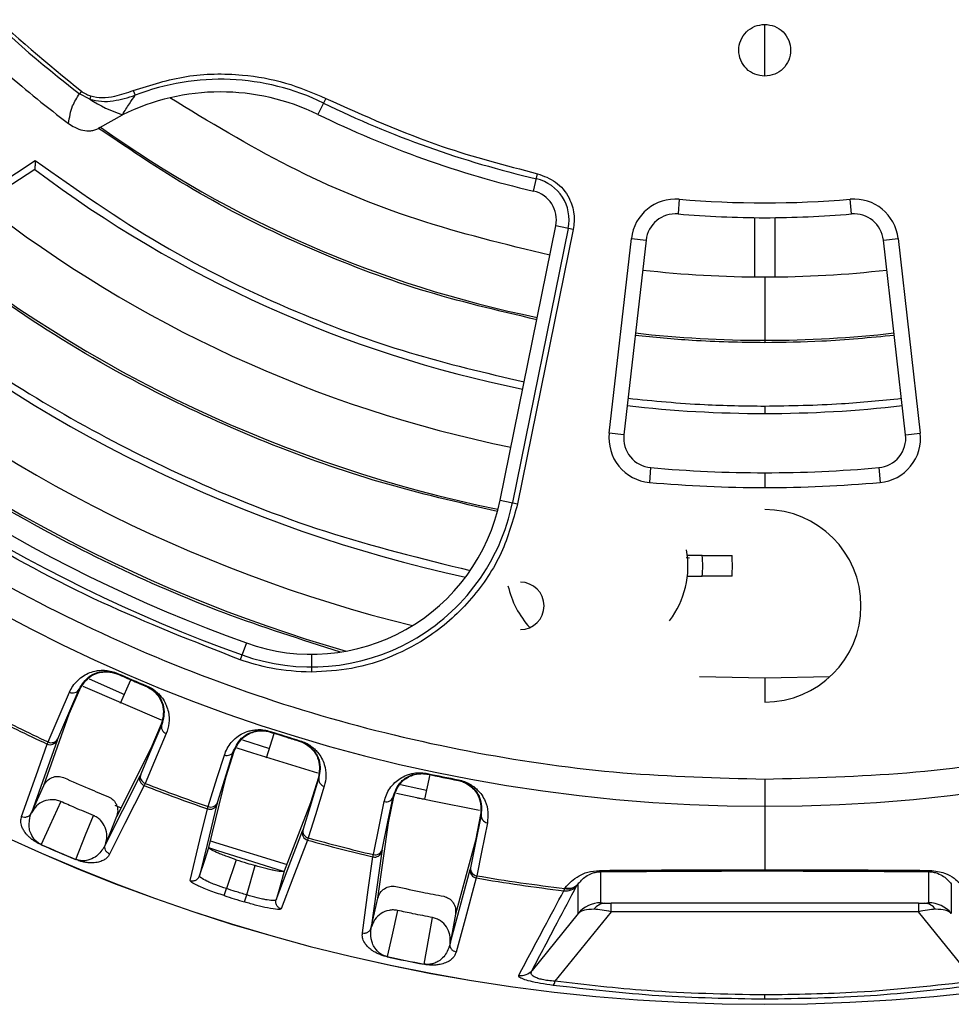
# Model space of a CAD drawing. Header units: millimetres. Extents: x -210 to 108, y 0 to 276.
# Tile 3 of 19: x -80 to -17, y 32 to 99. Entities that reach past the tile are written whole.
import ezdxf

# ---------------------------------------------------------------- set-up
doc = ezdxf.new("R2010")
doc.units = ezdxf.units.MM

msp = doc.modelspace()

# ---------------------------------------------------------------- linework, layer by layer
at = {"color": 7, "linetype": 'Continuous', "lineweight": 25}
for p, q in [((-29.233, 94.695), (-29.233, 98.195)), ((-71.874, 93.733), (-71.746, 93.404)), ((-75.379, 93.68), (-75.508, 93.512)), ((-74.812, 93.148), (-75.508, 93.512)), ((-74.748, 93.359), (-74.812, 93.148)), ((-58.877, 93.199), (-59.406, 92.115)), ((-74.125, 91.233), (-72.608, 92.092)), ((-74.126, 91.231), (-74.222, 91.171)), ((-86.436, 83.875), (-78.499, 89.003)), ((-78.521, 88.393), (-84.669, 84.422)), ((-44.848, 86.941), (-44.574, 88.116)), ((-35.005, 86.391), (-35.09, 85.395)), ((-23.376, 85.395), (-23.461, 86.391)), ((-29.933, 85.149), (-29.933, 81.148)), ((-28.533, 81.148), (-28.533, 85.149)), ((-47.109, 66.082), (-43.343, 84.594)), ((-42.506, 84.424), (-46.272, 65.912)), ((-42.16, 84.353), (-43.343, 84.594)), ((-42.16, 84.353), (-45.926, 65.842)), ((-39.738, 70.608), (-38.241, 83.742)), ((-38.241, 83.742), (-37.248, 83.629)), ((-21.218, 83.629), (-20.225, 83.742)), ((-20.225, 83.742), (-18.728, 70.608)), ((-37.248, 83.629), (-38.745, 70.494)), ((-19.721, 70.494), (-21.218, 83.629)), ((-29.233, 81.145), (-29.233, 76.705)), ((-29.233, 72.43), (-29.233, 71.93)), ((-38.745, 70.494), (-39.738, 70.608)), ((-19.721, 70.494), (-18.728, 70.608)), ((-36.937, 68.276), (-37.026, 67.28)), ((-29.233, 67.93), (-29.233, 66.93)), ((-21.529, 68.276), (-21.44, 67.28)), ((-47.109, 66.082), (-45.926, 65.842)), ((-34.319, 62.168), (-34.545, 62.177)), ((-33.451, 62.338), (-34.457, 62.338)), ((-34.457, 60.938), (-33.451, 60.938)), ((-64.241, 56.439), (-64.648, 55.303)), ((-59.848, 55.674), (-59.848, 54.467)), ((-74.851, 54.016), (-72.475, 52.965)), ((-72.938, 54.386), (-72.955, 54.348)), ((-72.729, 52.372), (-72.05, 53.957)), ((-29.233, 54.067), (-33.636, 54.164)), ((-24.83, 54.164), (-29.233, 54.067)), ((-29.233, 54.067), (-29.233, 52.445)), ((-76.202, 51.662), (-75.494, 53.307)), ((-69.97, 51.235), (-75.268, 53.498)), ((-70.976, 53.548), (-70.992, 53.509)), ((-77.918, 46.811), (-76.202, 51.662)), ((-69.989, 50.954), (-70.689, 49.306)), ((-69.949, 50.938), (-69.989, 50.954)), ((-77.023, 49.861), (-78.75, 44.982)), ((-64.507, 49.913), (-62.681, 49.311)), ((-62.877, 48.698), (-62.352, 50.34)), ((-62.625, 50.47), (-62.638, 50.43)), ((-60.621, 49.845), (-60.633, 49.805)), ((-77.688, 49.617), (-77.626, 49.762)), ((-70.689, 49.306), (-73.008, 44.713)), ((-65.597, 47.429), (-65.059, 49.137)), ((-73.756, 42.848), (-71.422, 47.468)), ((-66.766, 42.626), (-65.597, 47.429)), ((-59.378, 47.364), (-59.906, 45.653)), ((-59.336, 47.352), (-59.378, 47.364)), ((-51.848, 47.551), (-52.199, 45.899)), ((-52.002, 47.627), (-52.011, 47.586)), ((-49.912, 47.2), (-49.92, 47.159)), ((-29.233, 47.253), (-29.233, 41.134)), ((-78.75, 44.982), (-77.918, 46.811)), ((-71.078, 46.964), (-71.14, 46.819)), ((-54.651, 44.301), (-54.289, 46.054)), ((-73.112, 45.485), (-72.688, 45.314)), ((-66.868, 45.244), (-66.821, 45.395)), ((-59.906, 45.653), (-61.677, 41.038)), ((-78.754, 44.972), (-78.75, 44.982)), ((-73.005, 44.722), (-73.756, 42.848)), ((-48.423, 44.858), (-48.776, 43.103)), ((-48.381, 44.85), (-48.423, 44.858)), ((-55.356, 39.204), (-54.651, 44.301)), ((-60.057, 43.284), (-60.104, 43.133)), ((-73.756, 42.848), (-73.76, 42.838)), ((-48.776, 43.103), (-50.124, 38.137)), ((-55.093, 42.372), (-55.802, 37.245)), ((-55.695, 41.999), (-55.664, 42.153)), ((-75.764, 41.821), (-75.759, 41.835)), ((-64.929, 41.813), (-65.588, 39.86)), ((-64.219, 39.433), (-63.65, 41.414)), ((-50.481, 36.16), (-49.125, 41.155)), ((-48.686, 40.73), (-48.717, 40.576)), ((-40.3, 38.905), (-40.3, 41.004)), ((-18.166, 41.004), (-18.166, 38.905)), ((-41.863, 40.135), (-41.832, 40.175)), ((-41.832, 38.191), (-41.832, 40.175)), ((-16.633, 40.175), (-16.633, 38.191)), ((-65.739, 39.386), (-65.588, 39.86)), ((-64.365, 38.957), (-64.219, 39.433)), ((-42.799, 39.716), (-42.736, 39.868)), ((-62.232, 39.107), (-62.307, 39.065)), ((-55.802, 37.245), (-55.356, 39.204)), ((-18.857, 38.878), (-39.609, 38.878)), ((-39.609, 38.293), (-39.609, 38.878)), ((-18.857, 38.878), (-18.857, 38.293)), ((-50.122, 38.146), (-50.481, 36.16)), ((-41.832, 38.191), (-44.947, 34.342)), ((-39.609, 38.293), (-43.4, 33.609)), ((-18.857, 38.293), (-39.609, 38.293)), ((-15.066, 33.609), (-18.857, 38.293)), ((-55.804, 37.234), (-55.802, 37.245)), ((-50.481, 36.16), (-50.483, 36.149)), ((-52.241, 34.75), (-52.239, 34.764)), ((-29.233, 32.391), (-29.233, 32.679)), ((-29.233, 32.051), (-29.233, 32.056))]:
    msp.add_line(p, q, dxfattribs=at)
at = {"color": 7, "linetype": 'Continuous', "lineweight": 25, "flags": 128}
for points in [[(-72.955, 54.348), (-72.928, 54.336), (-72.907, 54.327)], [(-76.978, 49.971), (-76.169, 51.849), (-75.534, 53.324)], [(-75.494, 53.307), (-75.516, 53.316), (-75.534, 53.324)], [(-71.041, 53.529), (-71.013, 53.518), (-70.992, 53.509)], [(-77.626, 49.762), (-76.812, 51.653), (-76.183, 53.116)], [(-69.949, 50.938), (-70.748, 49.055), (-71.375, 47.576)], [(-69.652, 50.325), (-70.444, 48.456), (-71.078, 46.964)], [(-62.638, 50.43), (-62.61, 50.421), (-62.588, 50.414)], [(-79.414, 44.732), (-78.438, 47.494), (-77.688, 49.617)], [(-59.404, 47.65), (-63.81, 49), (-64.854, 49.35)], [(-60.684, 49.82), (-60.655, 49.811), (-60.633, 49.805)], [(-66.821, 45.395), (-66.203, 47.359), (-65.724, 48.878)], [(-66.198, 45.668), (-65.583, 47.618), (-65.1, 49.151)], [(-65.059, 49.137), (-65.082, 49.145), (-65.1, 49.151)], [(-59.336, 47.352), (-59.94, 45.398), (-60.414, 43.863)], [(-77.918, 46.811), (-77.916, 46.816), (-77.914, 46.82)], [(-71.14, 46.819), (-72.436, 44.254), (-73.477, 42.195)], [(-58.978, 46.772), (-59.578, 44.833), (-60.057, 43.284)], [(-53.824, 46.883), (-52.583, 46.606), (-52.072, 46.496)], [(-55.071, 42.488), (-54.657, 44.49), (-54.331, 46.063)], [(-54.289, 46.054), (-54.313, 46.059), (-54.331, 46.063)], [(-48.491, 45.142), (-51.662, 45.751), (-54.112, 46.288)], [(-76.777, 45.74), (-77.516, 44.113), (-78.097, 42.834)], [(-68.042, 40.411), (-67.379, 43.143), (-66.868, 45.244)], [(-66.232, 45.555), (-66.89, 42.848), (-67.408, 40.722)], [(-55.664, 42.153), (-55.247, 44.17), (-54.925, 45.729)], [(-75.759, 41.835), (-75.094, 43.494), (-74.571, 44.797)], [(-48.381, 44.85), (-48.784, 42.845), (-49.1, 41.27)], [(-47.966, 44.31), (-48.366, 42.319), (-48.686, 40.73)], [(-62.232, 39.107), (-61.235, 41.707), (-60.451, 43.751)], [(-67.408, 40.722), (-67.048, 41.788), (-66.766, 42.626)], [(-61.795, 41.047), (-66.163, 42.399), (-66.778, 42.605)], [(-66.664, 43.094), (-66.318, 42.978), (-61.493, 41.48)], [(-60.104, 43.133), (-61.093, 40.557), (-61.887, 38.49)], [(-56.402, 36.866), (-56.003, 39.768), (-55.695, 41.999)], [(-67.37, 40.645), (-67.408, 40.722), (-67.408, 40.722), (-67.408, 40.722)], [(-61.677, 41.038), (-61.988, 39.957), (-62.232, 39.107)], [(-48.717, 40.576), (-49.471, 37.803), (-50.076, 35.576)], [(-42.736, 39.868), (-42.719, 39.89), (-42.706, 39.907)], [(-55.356, 39.204), (-55.355, 39.209), (-55.354, 39.213)], [(-54.023, 38.384), (-54.419, 36.642), (-54.731, 35.272)], [(-52.239, 34.764), (-51.921, 36.523), (-51.672, 37.905)]]:
    msp.add_lwpolyline(points, dxfattribs=at)
at = {"color": 7, "linetype": 'Continuous', "lineweight": 25}
for centre, radius, start, end in [((-29.233, 153.945), 121.894, 187.06858, 352.93142), ((-29.233, 153.945), 121.889, 187.06888, 352.93112), ((-29.233, 153.945), 108.524, 187.94474, 352.05526), ((-29.233, 153.945), 104.454, 199.74972, 250.25028), ((-29.233, 153.945), 103.6, 199.74972, 250.25028), ((-29.233, 153.945), 76.115, 217.4421, 232.5579), ((-29.233, 153.945), 78.159, 229.07098, 233.02131), ((-65.985, 78.634), 15.854, 63.9875, 111.30812), ((-69.676, 101.046), 9.422, 236.964, 251.86463), ((-65.985, 78.634), 15, 63.9875, 116.20459), ((-29.233, 153.945), 67.946, 243.9875, 256.88126), ((-29.233, 153.945), 68.8, 243.9875, 256.88126), ((-29.233, 153.945), 77.077, 234.41683, 258.5), ((-29.233, 153.945), 82.015, 233.06051, 258.5), ((-45.302, 84.993), 2.854, 348.5, 76.88126), ((-45.302, 84.993), 2, 348.5, 76.88126), ((-35.26, 83.402), 3, 85.1162, 173.49746), ((-23.205, 83.402), 3, 6.50254, 94.8838), ((-29.233, 153.945), 86.015, 232.08332, 258.5), ((-29.233, 153.945), 67.8, 265.1162, 274.8838), ((-35.26, 83.402), 2, 85.1162, 173.49746), ((-29.233, 153.945), 68.8, 265.1162, 270), ((-29.233, 153.945), 68.8, 270, 274.8838), ((-23.205, 83.402), 2, 6.50254, 94.8838), ((-29.233, 153.945), 90.292, 230.91453, 258.49033), ((-29.233, 153.945), 72.8, 263.49746, 276.50254), ((-29.233, 153.945), 95.229, 230.16133, 257.7489), ((-29.233, 153.945), 99.229, 229.44341, 256.12821), ((-29.233, 153.945), 102.054, 228.77478, 253.91416), ((-29.233, 153.945), 77.077, 263.49746, 276.50254), ((-29.233, 153.945), 82.015, 263.49746, 276.50254), ((-36.757, 70.268), 3, 173.49746, 264.86153), ((-36.757, 70.268), 2, 173.49746, 264.86153), ((-21.708, 70.268), 2, 275.13847, 6.50254), ((-21.708, 70.268), 3, 275.13847, 6.50254), ((-29.233, 153.945), 86.015, 264.86153, 270), ((-29.233, 153.945), 86.015, 270, 275.13847), ((-29.233, 153.945), 87.015, 264.86153, 275.13847), ((-59.848, 68.674), 13.854, 250.25028, 348.5), ((-59.848, 68.674), 13, 250.25028, 348.5), ((-29.233, 58.945), 6.5, 270, 90), ((-40.567, 61.638), 6.15, 323.01112, 10.25486), ((-40.567, 61.638), 7.15, 354.38162, 5.61838), ((-40.567, 61.638), 9.15, 355.61243, 4.38757), ((-45.733, 58.945), 1.6, 270, 90), ((-40.567, 61.638), 6.15, 192.49288, 222.57481), ((-29.233, 153.945), 108.729, 246.29913, 247.42345), ((-75.963, 53.546), 0.483, 242.9455, 332.68482), ((-29.233, 153.945), 115.031, 242.81993, 245.08747), ((-29.233, 153.945), 114.874, 242.82238, 245.08501), ((-69.493, 50.781), 0.483, 161.03776, 250.77708), ((-77.477, 50.069), 0.499, 245.00745, 335.35753), ((-77.407, 50.192), 0.483, 242.99138, 332.68768), ((-29.233, 153.945), 108.729, 252.11461, 253.22088), ((-65.549, 49.328), 0.483, 248.75971, 338.49175), ((-70.958, 47.284), 0.499, 158.36505, 248.71512), ((-70.918, 47.419), 0.483, 161.0349, 250.7312), ((-58.866, 47.242), 0.483, 166.84373, 256.57577), ((-29.233, 153.945), 108.771, 257.91203, 259.03636), ((-29.233, 153.945), 108.729, 257.91203, 259.03636), ((-29.233, 153.945), 115.031, 248.63511, 250.90265), ((-29.233, 153.945), 114.874, 248.63757, 250.9002), ((-54.796, 46.194), 0.483, 254.5584, 344.29772), ((-66.704, 45.716), 0.499, 250.82255, 341.16402), ((-66.647, 45.845), 0.483, 248.80534, 338.4946), ((-47.902, 44.788), 0.483, 172.65067, 262.38998), ((-59.944, 43.753), 0.483, 166.84089, 256.53014), ((-59.97, 43.614), 0.499, 164.17147, 254.51291), ((-29.233, 153.945), 114.874, 254.43528, 256.69791), ((-29.233, 153.945), 121.395, 246.261, 247.46158), ((-29.233, 153.945), 121.381, 246.261, 247.46158), ((-29.233, 153.945), 115.031, 254.43283, 256.70037), ((-55.58, 42.484), 0.499, 256.62035, 346.97043), ((-55.536, 42.619), 0.483, 254.60428, 344.30058), ((-48.621, 41.209), 0.483, 172.64781, 262.34411), ((-48.633, 41.068), 0.499, 169.97795, 260.32802), ((-29.233, 153.945), 115.031, 260.24801, 263.22733), ((-29.233, 153.945), 114.874, 260.25048, 263.24922), ((-40.253, 41.143), 0.147, 200.45955, 251.12565), ((-18.213, 41.143), 0.147, 288.87435, 339.54045), ((-42.676, 40.704), 0.996, 262.9282, 319.80966), ((-42.523, 40.732), 0.89, 256.14503, 317.88861), ((-42.493, 40.772), 0.89, 256.15519, 317.88879), ((-29.233, 153.945), 120.235, 252.32481, 253.01067), ((-40.3, 36.904), 2, 89.99597, 139.97729), ((-39.936, 37.865), 1.022, 95.62589, 144.27024), ((-18.53, 37.865), 1.022, 35.72976, 84.37411), ((-18.165, 36.904), 2, 40.02271, 90.00403), ((-29.233, 153.945), 121.395, 257.87391, 259.07448), ((-29.233, 153.945), 121.381, 257.87391, 259.07448), ((-45.708, 34.985), 0.996, 261.82598, 319.80881), ((-44.013, 33.699), 0.62, 323.18548, 351.59536)]:
    msp.add_arc(centre, radius, start, end, dxfattribs=at)
for points, knots in [([(-134.75, 138.945), (-134.566, 137.471), (-133.961, 132.616), (-131.909, 124.463), (-128.58, 114.539), (-124.139, 104.809), (-118.669, 95.428), (-112.198, 86.563), (-104.81, 78.368), (-96.615, 70.98), (-87.75, 64.509), (-78.369, 59.036), (-68.637, 54.609), (-58.719, 51.231), (-48.772, 48.907), (-38.94, 47.506), (-32.433, 47.336), (-29.233, 47.253)], [0, 0, 0, 0, 0.029223, 0.096217, 0.164912, 0.235031, 0.306257, 0.378241, 0.450609, 0.522978, 0.594962, 0.666187, 0.736306, 0.805001, 0.871996, 0.937057, 1, 1, 1, 1]), ([(-29.233, 47.253), (-26.033, 47.336), (-19.526, 47.506), (-9.693, 48.907), (0.253, 51.231), (10.172, 54.609), (19.904, 59.036), (29.284, 64.509), (38.149, 70.98), (46.344, 78.368), (53.732, 86.563), (60.204, 95.428), (65.673, 104.809), (70.114, 114.539), (73.443, 124.463), (75.495, 132.616), (76.1, 137.471), (76.284, 138.945)], [0, 0, 0, 0, 0.062943, 0.128004, 0.194999, 0.263694, 0.333813, 0.405038, 0.477022, 0.549391, 0.621759, 0.693743, 0.764969, 0.835088, 0.903783, 0.970777, 1, 1, 1, 1]), ([(-64.648, 55.303), (-67.793, 56.532), (-74.134, 59.011), (-83.19, 63.909), (-91.848, 69.678), (-99.938, 76.343), (-107.294, 83.752), (-113.828, 91.783), (-119.453, 100.308), (-124.239, 109.213), (-126.669, 115.44), (-127.875, 118.529)], [0, 0, 0, 0, 0.109606, 0.221, 0.3337, 0.44719, 0.560921, 0.672343, 0.78298, 0.89235, 1, 1, 1, 1]), ([(-89.498, 107.799), (-88.329, 106.34), (-85.991, 103.424), (-81.369, 98.593), (-77.651, 95.543), (-75.379, 93.68)], [0, 0, 0, 0, 0.28002, 0.560138, 1, 1, 1, 1]), ([(-29.233, 94.695), (-29.462, 94.721), (-29.92, 94.774), (-30.502, 95.179), (-30.891, 95.757), (-31.028, 96.444), (-30.892, 97.132), (-30.503, 97.71), (-29.921, 98.116), (-29.462, 98.169), (-29.233, 98.195)], [0, 0, 0, 0, 0.125057, 0.250005, 0.374898, 0.499788, 0.624727, 0.74977, 0.874841, 1, 1, 1, 1]), ([(-29.233, 98.195), (-29.004, 98.169), (-28.546, 98.116), (-27.963, 97.711), (-27.574, 97.133), (-27.437, 96.446), (-27.573, 95.758), (-27.962, 95.179), (-28.545, 94.774), (-29.004, 94.721), (-29.233, 94.695)], [0, 0, 0, 0, 0.125057, 0.250005, 0.374898, 0.499788, 0.624727, 0.74977, 0.874841, 1, 1, 1, 1]), ([(-71.874, 93.733), (-70.69, 94.107), (-68.298, 94.863), (-64.769, 94.899), (-61.578, 94.349), (-59.772, 93.58), (-58.877, 93.199)], [0, 0, 0, 0, 0.277604, 0.560507, 0.782325, 1, 1, 1, 1]), ([(-74.748, 93.359), (-74.493, 93.31), (-73.955, 93.207), (-72.969, 93.349), (-72.287, 93.588), (-71.874, 93.733)], [0, 0, 0, 0, 0.262949, 0.554534, 1, 1, 1, 1]), ([(-76.247, 91.507), (-76.184, 91.913), (-76.07, 92.64), (-75.68, 93.245), (-75.508, 93.512)], [0, 0, 0, 0, 0.558165, 1, 1, 1, 1]), ([(-75.379, 93.68), (-75.27, 93.605), (-75.074, 93.471), (-74.849, 93.394), (-74.748, 93.359)], [0, 0, 0, 0, 0.553446, 1, 1, 1, 1]), ([(-74.812, 93.148), (-74.55, 93.086), (-74.03, 92.965), (-72.978, 93.034), (-72.236, 93.257), (-71.746, 93.404)], [0, 0, 0, 0, 0.257475, 0.509955, 1, 1, 1, 1]), ([(-72.608, 92.092), (-72.455, 92.342), (-72.182, 92.789), (-71.879, 93.216), (-71.746, 93.404)], [0, 0, 0, 0, 0.5603453, 1, 1, 1, 1]), ([(-58.877, 93.199), (-56.283, 92.033), (-51.65, 89.951), (-46.737, 88.677), (-44.574, 88.116)], [0, 0, 0, 0, 0.559976, 1, 1, 1, 1]), ([(-76.247, 91.507), (-76.111, 91.415), (-75.813, 91.214), (-75.3, 91.03), (-74.828, 90.993), (-74.466, 91.052), (-74.301, 91.133), (-74.222, 91.171)], [0, 0, 0, 0, 0.227647, 0.497254, 0.745723, 0.877895, 1, 1, 1, 1]), ([(-44.632, 78.256), (-47.265, 78.874), (-52.545, 80.115), (-60.16, 83.034), (-67.478, 86.633), (-71.978, 89.661), (-74.222, 91.171)], [0, 0, 0, 0, 0.24931, 0.5, 0.75069, 1, 1, 1, 1]), ([(-78.499, 89.003), (-78.502, 88.917), (-78.506, 88.771), (-78.514, 88.606), (-78.517, 88.504), (-78.519, 88.44), (-78.521, 88.4), (-78.521, 88.395), (-78.521, 88.393)], [0, 0, 0, 0, 0.2933463, 0.4990005, 0.63686, 0.7651745, 0.8855673, 1, 1, 1, 1]), ([(-78.499, 89.003), (-75.714, 87.043), (-70.13, 83.114), (-61.548, 78.947), (-53.307, 75.889), (-48.087, 74.673), (-45.484, 74.067)], [0, 0, 0, 0, 0.279296, 0.560147, 0.780681, 1, 1, 1, 1]), ([(-44.574, 88.116), (-44.15, 87.961), (-43.272, 87.639), (-42.427, 86.584), (-42.046, 85.423), (-42.123, 84.702), (-42.16, 84.353)], [0, 0, 0, 0, 0.271546, 0.561847, 0.788271, 1, 1, 1, 1]), ([(-47.29, 65.311), (-49.933, 65.922), (-55.233, 67.146), (-62.948, 69.882), (-70.847, 73.474), (-78.807, 78.027), (-83.899, 81.93), (-86.436, 83.875)], [0, 0, 0, 0, 0.185963, 0.372892, 0.560277, 0.780846, 1, 1, 1, 1]), ([(-90.201, 81.443), (-87.961, 79.658), (-83.47, 76.078), (-76.139, 71.5), (-67.976, 67.337), (-58.976, 63.764), (-52.4, 62.138), (-49.123, 61.327)], [0, 0, 0, 0, 0.185951, 0.372884, 0.560282, 0.78086, 1, 1, 1, 1]), ([(-57.88, 55.824), (-60.525, 56.664), (-65.825, 58.348), (-73.495, 61.687), (-81.325, 65.847), (-89.201, 70.921), (-94.243, 75.115), (-96.758, 77.207)], [0, 0, 0, 0, 0.18609, 0.372972, 0.560226, 0.780692, 1, 1, 1, 1]), ([(-29.233, 76.705), (-30.87, 76.731), (-33.793, 76.777), (-36.7, 77.072), (-37.98, 77.202)], [0, 0, 0, 0, 0.559952, 1, 1, 1, 1]), ([(-20.486, 77.202), (-22.115, 77.042), (-25.024, 76.757), (-27.947, 76.721), (-29.233, 76.705)], [0, 0, 0, 0, 0.559952, 1, 1, 1, 1]), ([(-38.464, 72.955), (-36.745, 72.786), (-33.675, 72.486), (-30.59, 72.447), (-29.233, 72.43)], [0, 0, 0, 0, 0.559952, 1, 1, 1, 1]), ([(-29.233, 72.43), (-27.506, 72.458), (-24.421, 72.507), (-21.352, 72.818), (-20.002, 72.955)], [0, 0, 0, 0, 0.559952, 1, 1, 1, 1]), ([(-45.926, 65.842), (-46.24, 64.716), (-46.884, 62.408), (-48.94, 59.334), (-51.526, 56.991), (-54.346, 55.476), (-57.079, 54.621), (-58.939, 54.518), (-59.848, 54.467)], [0, 0, 0, 0, 0.179611, 0.368345, 0.56202, 0.713033, 0.859843, 1, 1, 1, 1]), ([(-33.451, 62.338), (-33.188, 62.338), (-32.664, 62.338), (-32, 62.338), (-31.535, 62.338), (-31.474, 62.338), (-31.444, 62.338)], [0, 0, 0, 0, 0.250012, 0.499794, 0.749456, 1, 1, 1, 1]), ([(-31.444, 60.938), (-31.474, 60.938), (-31.534, 60.938), (-31.999, 60.938), (-32.662, 60.938), (-33.188, 60.938), (-33.451, 60.938)], [0, 0, 0, 0, 0.249984, 0.499752, 0.749424, 1, 1, 1, 1]), ([(-59.848, 54.467), (-60.764, 54.512), (-62.401, 54.592), (-63.962, 55.086), (-64.648, 55.303)], [0, 0, 0, 0, 0.559941, 1, 1, 1, 1]), ([(-76.183, 53.116), (-76.112, 53.258), (-75.969, 53.545), (-75.651, 53.918), (-75.27, 54.222), (-74.845, 54.44), (-74.44, 54.557), (-74.069, 54.601), (-73.731, 54.596), (-73.352, 54.543), (-73.07, 54.436), (-72.938, 54.386)], [0, 0, 0, 0, 0.1672206, 0.3357284, 0.4983192, 0.6321139, 0.7482769, 0.8152709, 0.874092, 0.9408708, 1, 1, 1, 1]), ([(-75.534, 53.324), (-75.337, 53.651), (-75.044, 54.138), (-74.274, 54.479), (-73.714, 54.532), (-73.349, 54.479), (-73.123, 54.416), (-73.011, 54.371), (-72.955, 54.348)], [0, 0, 0, 0, 0.513824, 0.766382, 0.887902, 0.945467, 0.973036, 1, 1, 1, 1]), ([(-75.494, 53.307), (-75.295, 53.632), (-74.996, 54.122), (-74.217, 54.462), (-73.648, 54.51), (-73.285, 54.455), (-73.063, 54.391), (-72.958, 54.348), (-72.907, 54.327)], [0, 0, 0, 0, 0.497301, 0.747796, 0.873525, 0.940465, 0.970628, 1, 1, 1, 1]), ([(-72.955, 54.348), (-72.589, 54.189), (-71.937, 53.905), (-71.281, 53.63), (-70.992, 53.509)], [0, 0, 0, 0, 0.56, 1, 1, 1, 1]), ([(-71.041, 53.529), (-70.99, 53.507), (-70.887, 53.461), (-70.687, 53.345), (-70.397, 53.122), (-70.038, 52.678), (-69.744, 51.879), (-69.891, 51.324), (-69.989, 50.954)], [0, 0, 0, 0, 0.029287, 0.059353, 0.126025, 0.251323, 0.501935, 1, 1, 1, 1]), ([(-70.992, 53.509), (-70.937, 53.484), (-70.826, 53.435), (-70.624, 53.315), (-70.335, 53.088), (-69.985, 52.646), (-69.7, 51.854), (-69.849, 51.305), (-69.949, 50.938)], [0, 0, 0, 0, 0.027028, 0.054631, 0.112021, 0.233459, 0.486379, 1, 1, 1, 1]), ([(-70.976, 53.548), (-70.848, 53.487), (-70.577, 53.358), (-70.277, 53.12), (-70.04, 52.879), (-69.815, 52.581), (-69.619, 52.207), (-69.456, 51.654), (-69.427, 51.003), (-69.577, 50.551), (-69.652, 50.325)], [0, 0, 0, 0, 0.0590467, 0.125735, 0.1844623, 0.2514116, 0.367628, 0.5016236, 0.7502705, 1, 1, 1, 1]), ([(-65.724, 48.878), (-65.668, 49.027), (-65.555, 49.326), (-65.277, 49.729), (-64.93, 50.069), (-64.529, 50.33), (-64.137, 50.487), (-63.773, 50.569), (-63.435, 50.598), (-63.053, 50.585), (-62.762, 50.507), (-62.625, 50.47)], [0, 0, 0, 0, 0.1671213, 0.3353636, 0.497583, 0.6317278, 0.7481727, 0.8152034, 0.874056, 0.9408545, 1, 1, 1, 1]), ([(-65.1, 49.151), (-64.938, 49.495), (-64.696, 50.009), (-63.965, 50.427), (-63.412, 50.536), (-63.044, 50.521), (-62.813, 50.482), (-62.696, 50.447), (-62.638, 50.43)], [0, 0, 0, 0, 0.513067, 0.766261, 0.887846, 0.945306, 0.972941, 1, 1, 1, 1]), ([(-65.059, 49.137), (-64.894, 49.482), (-64.646, 49.999), (-63.905, 50.416), (-63.344, 50.522), (-62.977, 50.504), (-62.75, 50.462), (-62.641, 50.43), (-62.588, 50.414)], [0, 0, 0, 0, 0.4973023, 0.747797, 0.8735259, 0.9404642, 0.9706272, 1, 1, 1, 1]), ([(-76.978, 49.971), (-76.99, 49.941), (-77.013, 49.89), (-77.02, 49.87), (-77.023, 49.861)], [0, 0, 0, 0, 0.5596385, 1, 1, 1, 1]), ([(-62.638, 50.43), (-62.265, 50.311), (-61.598, 50.098), (-60.928, 49.894), (-60.633, 49.805)], [0, 0, 0, 0, 0.56, 1, 1, 1, 1]), ([(-60.621, 49.845), (-60.488, 49.797), (-60.206, 49.696), (-59.884, 49.491), (-59.624, 49.276), (-59.37, 49.002), (-59.136, 48.649), (-58.918, 48.114), (-58.823, 47.469), (-58.926, 47.005), (-58.978, 46.772)], [0, 0, 0, 0, 0.058953, 0.125513, 0.184149, 0.250987, 0.367434, 0.501751, 0.750786, 1, 1, 1, 1]), ([(-60.684, 49.82), (-60.631, 49.803), (-60.524, 49.767), (-60.314, 49.673), (-60.002, 49.48), (-59.6, 49.074), (-59.227, 48.31), (-59.317, 47.742), (-59.378, 47.364)], [0, 0, 0, 0, 0.029288, 0.059353, 0.126025, 0.251323, 0.501935, 1, 1, 1, 1]), ([(-60.633, 49.805), (-60.576, 49.786), (-60.46, 49.747), (-60.248, 49.649), (-59.938, 49.453), (-59.545, 49.049), (-59.181, 48.289), (-59.274, 47.728), (-59.336, 47.352)], [0, 0, 0, 0, 0.027132, 0.054565, 0.111728, 0.232859, 0.48615, 1, 1, 1, 1]), ([(-77.914, 46.82), (-77.846, 46.935), (-77.71, 47.164), (-77.365, 47.384), (-77.035, 47.448), (-76.769, 47.422), (-76.645, 47.375), (-76.583, 47.352)], [0, 0, 0, 0, 0.25034, 0.499759, 0.749142, 0.874835, 1, 1, 1, 1]), ([(-76.583, 47.352), (-76.018, 47.103), (-75.008, 46.66), (-73.989, 46.237), (-73.54, 46.052)], [0, 0, 0, 0, 0.559999, 1, 1, 1, 1]), ([(-71.375, 47.576), (-71.387, 47.547), (-71.409, 47.495), (-71.418, 47.476), (-71.422, 47.468)], [0, 0, 0, 0, 0.560143, 1, 1, 1, 1]), ([(-54.925, 45.729), (-54.884, 45.883), (-54.802, 46.192), (-54.565, 46.622), (-54.254, 46.996), (-53.881, 47.295), (-53.508, 47.491), (-53.154, 47.609), (-52.821, 47.672), (-52.439, 47.697), (-52.142, 47.649), (-52.002, 47.627)], [0, 0, 0, 0, 0.167221, 0.335728, 0.498319, 0.632114, 0.748277, 0.815271, 0.874092, 0.940871, 1, 1, 1, 1]), ([(-54.331, 46.063), (-54.205, 46.423), (-54.015, 46.959), (-53.33, 47.449), (-52.791, 47.613), (-52.424, 47.635), (-52.19, 47.619), (-52.07, 47.597), (-52.011, 47.586)], [0, 0, 0, 0, 0.513824, 0.766382, 0.887902, 0.945467, 0.973036, 1, 1, 1, 1]), ([(-54.289, 46.054), (-54.16, 46.414), (-53.965, 46.954), (-53.271, 47.443), (-52.723, 47.605), (-52.356, 47.624), (-52.125, 47.606), (-52.014, 47.585), (-51.96, 47.575)], [0, 0, 0, 0, 0.497301, 0.747796, 0.873525, 0.940465, 0.970628, 1, 1, 1, 1]), ([(-49.912, 47.2), (-49.775, 47.166), (-49.483, 47.094), (-49.141, 46.922), (-48.86, 46.734), (-48.58, 46.487), (-48.313, 46.16), (-48.042, 45.651), (-47.882, 45.019), (-47.938, 44.546), (-47.966, 44.31)], [0, 0, 0, 0, 0.0590467, 0.125735, 0.1844623, 0.2514116, 0.367628, 0.5016236, 0.7502705, 1, 1, 1, 1]), ([(-49.971, 47.169), (-49.917, 47.157), (-49.807, 47.133), (-49.588, 47.06), (-49.259, 46.899), (-48.818, 46.537), (-48.369, 45.814), (-48.402, 45.24), (-48.423, 44.858)], [0, 0, 0, 0, 0.029287, 0.059353, 0.126025, 0.251323, 0.501935, 1, 1, 1, 1]), ([(-49.92, 47.159), (-49.861, 47.146), (-49.742, 47.119), (-49.52, 47.043), (-49.191, 46.879), (-48.76, 46.517), (-48.321, 45.798), (-48.357, 45.23), (-48.381, 44.85)], [0, 0, 0, 0, 0.0270283, 0.0546311, 0.1120215, 0.2334594, 0.4863789, 1, 1, 1, 1]), ([(-76.777, 45.74), (-76.869, 45.774), (-77.051, 45.842), (-77.441, 45.882), (-77.926, 45.792), (-78.437, 45.478), (-78.645, 45.147), (-78.749, 44.982)], [0, 0, 0, 0, 0.125465, 0.251186, 0.500358, 0.750057, 1, 1, 1, 1]), ([(-73.54, 46.052), (-73.429, 45.99), (-73.256, 45.895), (-73.088, 45.686), (-72.965, 45.445), (-72.897, 45.106), (-72.969, 44.85), (-73.005, 44.722)], [0, 0, 0, 0, 0.238252, 0.369358, 0.500716, 0.750235, 1, 1, 1, 1]), ([(-52.199, 45.899), (-52.207, 45.897), (-52.224, 45.891), (-52.339, 45.904), (-52.502, 45.93), (-52.63, 45.957), (-52.695, 45.971)], [0, 0, 0, 0, 0.250628, 0.499804, 0.749197, 1, 1, 1, 1]), ([(-74.571, 44.797), (-74.984, 44.97), (-75.722, 45.279), (-76.455, 45.599), (-76.777, 45.74)], [0, 0, 0, 0, 0.559999, 1, 1, 1, 1]), ([(-66.198, 45.668), (-66.207, 45.638), (-66.224, 45.584), (-66.229, 45.564), (-66.232, 45.555)], [0, 0, 0, 0, 0.5596384, 1, 1, 1, 1]), ([(-78.103, 42.821), (-78.148, 42.841), (-78.244, 42.885), (-78.372, 42.954), (-78.492, 43.025), (-78.614, 43.105), (-78.734, 43.193), (-78.876, 43.311), (-79.012, 43.442), (-79.164, 43.618), (-79.304, 43.822), (-79.437, 44.11), (-79.498, 44.427), (-79.442, 44.631), (-79.414, 44.732)], [0, 0, 0, 0, 0.011715, 0.02535, 0.042264, 0.063186, 0.091791, 0.125922, 0.188493, 0.250824, 0.366653, 0.500345, 0.750124, 1, 1, 1, 1]), ([(-79.414, 44.732), (-79.354, 44.712), (-79.262, 44.681), (-79.13, 44.689), (-79.049, 44.71), (-78.978, 44.74), (-78.907, 44.782), (-78.821, 44.858), (-78.778, 44.931), (-78.754, 44.972)], [0, 0, 0, 0, 0.242415, 0.371253, 0.501733, 0.564129, 0.671423, 0.819818, 1, 1, 1, 1]), ([(-78.097, 42.834), (-78.118, 42.844), (-78.161, 42.863), (-78.236, 42.904), (-78.469, 43.055), (-78.798, 43.477), (-78.973, 44.103), (-78.869, 44.562), (-78.81, 44.826)], [0, 0, 0, 0, 0.006129, 0.01252, 0.026246, 0.116739, 0.493304, 1, 1, 1, 1]), ([(-78.81, 44.826), (-78.794, 44.867), (-78.769, 44.93), (-78.761, 44.954), (-78.758, 44.962)], [0, 0, 0, 0, 0.64599, 1, 1, 1, 1]), ([(-78.758, 44.962), (-78.757, 44.964), (-78.756, 44.967), (-78.754, 44.97), (-78.754, 44.972)], [0, 0, 0, 0, 0.500001, 1, 1, 1, 1]), ([(-73.76, 42.838), (-73.711, 43.028), (-73.613, 43.409), (-73.738, 43.999), (-74.008, 44.414), (-74.307, 44.669), (-74.483, 44.754), (-74.571, 44.797)], [0, 0, 0, 0, 0.250365, 0.49979, 0.749195, 0.874833, 1, 1, 1, 1]), ([(-60.414, 43.863), (-60.424, 43.833), (-60.44, 43.779), (-60.448, 43.759), (-60.451, 43.751)], [0, 0, 0, 0, 0.55966, 1, 1, 1, 1]), ([(-78.103, 42.821), (-78.102, 42.823), (-78.101, 42.826), (-78.098, 42.832), (-78.097, 42.834)], [0, 0, 0, 0, 0.559968, 1, 1, 1, 1]), ([(-73.827, 42.697), (-73.974, 42.471), (-74.194, 42.134), (-74.692, 41.84), (-75.052, 41.744), (-75.31, 41.733), (-75.49, 41.754), (-75.612, 41.783), (-75.694, 41.809), (-75.737, 41.826), (-75.759, 41.835)], [0, 0, 0, 0, 0.506374, 0.758088, 0.883, 0.944303, 0.973771, 0.987488, 0.993875, 1, 1, 1, 1]), ([(-73.764, 42.828), (-73.768, 42.821), (-73.78, 42.798), (-73.808, 42.737), (-73.827, 42.697)], [0, 0, 0, 0, 0.354009, 1, 1, 1, 1]), ([(-73.477, 42.195), (-73.533, 42.225), (-73.648, 42.287), (-73.756, 42.445), (-73.794, 42.599), (-73.792, 42.73), (-73.771, 42.8), (-73.76, 42.838)], [0, 0, 0, 0, 0.2440496, 0.4994426, 0.7153198, 0.8491754, 1, 1, 1, 1]), ([(-73.76, 42.838), (-73.761, 42.836), (-73.762, 42.833), (-73.763, 42.83), (-73.764, 42.828)], [0, 0, 0, 0, 0.499999, 1, 1, 1, 1]), ([(-64.929, 41.813), (-65.172, 41.893), (-65.541, 42.016), (-65.976, 42.185), (-66.355, 42.346), (-66.706, 42.523), (-66.746, 42.592), (-66.766, 42.626)], [0, 0, 0, 0, 0.2428375, 0.3700598, 0.5008463, 0.750309, 1, 1, 1, 1]), ([(-73.477, 42.195), (-73.511, 42.134), (-73.579, 42.01), (-73.749, 41.854), (-73.943, 41.742), (-74.14, 41.67), (-74.312, 41.628), (-74.494, 41.604), (-74.687, 41.594), (-74.876, 41.602), (-75.059, 41.623), (-75.236, 41.654), (-75.415, 41.697), (-75.62, 41.764), (-75.719, 41.803), (-75.764, 41.821)], [0, 0, 0, 0, 0.167566, 0.336422, 0.499725, 0.590815, 0.673973, 0.749281, 0.811617, 0.874194, 0.908303, 0.936935, 0.974643, 0.98828, 1, 1, 1, 1]), ([(-55.071, 42.488), (-55.077, 42.457), (-55.088, 42.402), (-55.092, 42.381), (-55.093, 42.372)], [0, 0, 0, 0, 0.559639, 1, 1, 1, 1]), ([(-64.929, 41.813), (-64.691, 41.737), (-64.265, 41.602), (-63.838, 41.471), (-63.65, 41.414)], [0, 0, 0, 0, 0.56, 1, 1, 1, 1]), ([(-61.677, 41.038), (-61.713, 41.021), (-61.785, 40.987), (-62.176, 41.041), (-62.579, 41.125), (-63.032, 41.233), (-63.405, 41.342), (-63.65, 41.414)], [0, 0, 0, 0, 0.250253, 0.499605, 0.630271, 0.757378, 1, 1, 1, 1]), ([(-49.1, 41.27), (-49.107, 41.239), (-49.118, 41.184), (-49.123, 41.164), (-49.125, 41.155)], [0, 0, 0, 0, 0.560143, 1, 1, 1, 1]), ([(-68.042, 40.411), (-67.98, 40.397), (-67.885, 40.376), (-67.755, 40.397), (-67.658, 40.432), (-67.571, 40.487), (-67.475, 40.577), (-67.434, 40.665), (-67.408, 40.722)], [0, 0, 0, 0, 0.239412, 0.368332, 0.5, 0.631669, 0.760589, 1, 1, 1, 1]), ([(-65.588, 39.86), (-65.829, 39.941), (-66.198, 40.063), (-66.631, 40.238), (-67.009, 40.408), (-67.265, 40.551), (-67.347, 40.625), (-67.37, 40.645)], [0, 0, 0, 0, 0.286768, 0.437694, 0.593337, 0.889454, 1, 1, 1, 1]), ([(-42.706, 39.907), (-42.578, 40.059), (-42.332, 40.349), (-41.825, 40.706), (-41.242, 40.999), (-40.672, 41.061), (-40.39, 41.091)], [0, 0, 0, 0, 0.29667, 0.566736, 0.786151, 1, 1, 1, 1]), ([(-41.832, 40.175), (-41.685, 40.349), (-41.468, 40.607), (-41.001, 40.868), (-40.676, 40.964), (-40.461, 40.997), (-40.351, 41.002), (-40.3, 41.004)], [0, 0, 0, 0, 0.5285906, 0.7791643, 0.9052579, 0.9558711, 1, 1, 1, 1]), ([(-40.39, 41.091), (-38.537, 41.104), (-34.858, 41.129), (-31.098, 41.133), (-29.233, 41.134)], [0, 0, 0, 0, 0.503867, 1, 1, 1, 1]), ([(-40.3, 41.004), (-38.243, 41.019), (-34.142, 41.048), (-28.311, 41.054), (-22.966, 41.04), (-19.769, 41.016), (-18.166, 41.004)], [0, 0, 0, 0, 0.281604, 0.561434, 0.779971, 1, 1, 1, 1]), ([(-29.233, 41.134), (-27.368, 41.133), (-23.608, 41.129), (-19.929, 41.104), (-18.075, 41.091)], [0, 0, 0, 0, 0.496133, 1, 1, 1, 1]), ([(-18.166, 41.004), (-18.114, 41.002), (-18.004, 40.997), (-17.789, 40.964), (-17.463, 40.867), (-16.997, 40.607), (-16.78, 40.349), (-16.633, 40.175)], [0, 0, 0, 0, 0.04424, 0.094998, 0.221512, 0.473249, 1, 1, 1, 1]), ([(-18.075, 41.091), (-17.724, 41.043), (-17.018, 40.946), (-16.297, 40.493), (-15.965, 40.131), (-15.76, 39.907)], [0, 0, 0, 0, 0.275386, 0.553346, 1, 1, 1, 1]), ([(-65.739, 39.386), (-66.088, 39.503), (-66.786, 39.738), (-67.547, 40.064), (-67.986, 40.3), (-68.024, 40.374), (-68.042, 40.411)], [0, 0, 0, 0, 0.27982, 0.559169, 0.779392, 1, 1, 1, 1]), ([(-55.354, 39.213), (-55.31, 39.339), (-55.223, 39.591), (-54.929, 39.876), (-54.619, 40.006), (-54.353, 40.033), (-54.222, 40.013), (-54.157, 40.002)], [0, 0, 0, 0, 0.25034, 0.499759, 0.749142, 0.874835, 1, 1, 1, 1]), ([(-54.157, 40.002), (-53.553, 39.873), (-52.474, 39.641), (-51.391, 39.433), (-50.914, 39.341)], [0, 0, 0, 0, 0.559999, 1, 1, 1, 1]), ([(-44.947, 34.342), (-44.383, 35.407), (-43.377, 37.309), (-42.362, 39.221), (-41.915, 40.062)], [0, 0, 0, 0, 0.56, 1, 1, 1, 1]), ([(-41.915, 40.062), (-41.91, 40.07), (-41.901, 40.084), (-41.874, 40.119), (-41.863, 40.135)], [0, 0, 0, 0, 0.559533, 1, 1, 1, 1]), ([(-64.219, 39.433), (-64.475, 39.512), (-64.932, 39.652), (-65.387, 39.796), (-65.588, 39.86)], [0, 0, 0, 0, 0.56, 1, 1, 1, 1]), ([(-62.307, 39.065), (-62.337, 39.061), (-62.447, 39.047), (-62.739, 39.075), (-63.146, 39.151), (-63.601, 39.253), (-63.975, 39.362), (-64.219, 39.433)], [0, 0, 0, 0, 0.110502, 0.40664, 0.562298, 0.713231, 1, 1, 1, 1]), ([(-50.914, 39.341), (-50.793, 39.304), (-50.604, 39.245), (-50.398, 39.074), (-50.229, 38.863), (-50.094, 38.545), (-50.113, 38.279), (-50.122, 38.146)], [0, 0, 0, 0, 0.238252, 0.369358, 0.500716, 0.750235, 1, 1, 1, 1]), ([(-45.85, 33.999), (-45.275, 35.078), (-44.262, 36.979), (-43.241, 38.889), (-42.799, 39.716)], [0, 0, 0, 0, 0.56735, 1, 1, 1, 1]), ([(-61.887, 38.49), (-61.943, 38.468), (-62.055, 38.423), (-62.725, 38.528), (-63.532, 38.714), (-64.087, 38.876), (-64.365, 38.957)], [0, 0, 0, 0, 0.280377, 0.559712, 0.779882, 1, 1, 1, 1]), ([(-61.887, 38.49), (-61.946, 38.514), (-62.036, 38.55), (-62.132, 38.642), (-62.191, 38.726), (-62.231, 38.82), (-62.26, 38.949), (-62.243, 39.045), (-62.232, 39.107)], [0, 0, 0, 0, 0.2393789, 0.3682928, 0.4999618, 0.6316365, 0.7605665, 1, 1, 1, 1]), ([(-40.3, 38.905), (-40.297, 38.902), (-40.289, 38.897), (-40.218, 38.889), (-40.103, 38.885), (-40.036, 38.883)], [0, 0, 0, 0, 0.312186, 0.595985, 1, 1, 1, 1]), ([(-40.036, 38.883), (-39.965, 38.881), (-39.833, 38.878), (-39.679, 38.878), (-39.609, 38.878)], [0, 0, 0, 0, 0.5393884, 1, 1, 1, 1]), ([(-18.857, 38.878), (-18.768, 38.878), (-18.613, 38.878), (-18.484, 38.881), (-18.43, 38.883)], [0, 0, 0, 0, 0.577221, 1, 1, 1, 1]), ([(-18.43, 38.883), (-18.385, 38.884), (-18.293, 38.887), (-18.188, 38.895), (-18.174, 38.901), (-18.166, 38.905)], [0, 0, 0, 0, 0.254818, 0.525347, 1, 1, 1, 1]), ([(-54.023, 38.384), (-54.119, 38.399), (-54.312, 38.429), (-54.701, 38.39), (-55.158, 38.204), (-55.595, 37.794), (-55.733, 37.428), (-55.802, 37.245)], [0, 0, 0, 0, 0.125465, 0.251186, 0.500358, 0.750057, 1, 1, 1, 1]), ([(-51.672, 37.905), (-52.111, 37.991), (-52.896, 38.145), (-53.678, 38.311), (-54.023, 38.384)], [0, 0, 0, 0, 0.559999, 1, 1, 1, 1]), ([(-50.483, 36.149), (-50.473, 36.345), (-50.453, 36.738), (-50.695, 37.291), (-51.043, 37.643), (-51.387, 37.833), (-51.577, 37.881), (-51.672, 37.905)], [0, 0, 0, 0, 0.250365, 0.49979, 0.749195, 0.874833, 1, 1, 1, 1]), ([(-40.765, 38.462), (-41.003, 38.455), (-41.49, 38.442), (-41.716, 38.276), (-41.832, 38.191)], [0, 0, 0, 0, 0.486224, 1, 1, 1, 1]), ([(-39.609, 38.293), (-39.817, 38.339), (-40.228, 38.43), (-40.588, 38.452), (-40.765, 38.462)], [0, 0, 0, 0, 0.5062626, 1, 1, 1, 1]), ([(-17.7, 38.462), (-17.878, 38.452), (-18.237, 38.43), (-18.649, 38.339), (-18.857, 38.293)], [0, 0, 0, 0, 0.493737, 1, 1, 1, 1]), ([(-16.633, 38.191), (-16.75, 38.276), (-16.976, 38.442), (-17.463, 38.455), (-17.7, 38.462)], [0, 0, 0, 0, 0.513776, 1, 1, 1, 1]), ([(-56.402, 36.866), (-56.339, 36.859), (-56.243, 36.847), (-56.116, 36.882), (-56.041, 36.918), (-55.977, 36.962), (-55.916, 37.018), (-55.847, 37.109), (-55.819, 37.19), (-55.804, 37.234)], [0, 0, 0, 0, 0.242415, 0.371253, 0.501733, 0.564129, 0.671423, 0.819818, 1, 1, 1, 1]), ([(-55.83, 37.08), (-55.822, 37.123), (-55.81, 37.19), (-55.807, 37.215), (-55.806, 37.224)], [0, 0, 0, 0, 0.64599, 1, 1, 1, 1]), ([(-55.806, 37.224), (-55.806, 37.226), (-55.805, 37.229), (-55.804, 37.232), (-55.804, 37.234)], [0, 0, 0, 0, 0.500001, 1, 1, 1, 1]), ([(-54.734, 35.258), (-54.781, 35.269), (-54.885, 35.293), (-55.024, 35.334), (-55.156, 35.38), (-55.291, 35.434), (-55.426, 35.496), (-55.589, 35.582), (-55.749, 35.684), (-55.934, 35.826), (-56.111, 35.997), (-56.299, 36.252), (-56.423, 36.551), (-56.409, 36.761), (-56.402, 36.866)], [0, 0, 0, 0, 0.0117153, 0.0253501, 0.0422638, 0.0631859, 0.0917906, 0.1259219, 0.1884929, 0.2508241, 0.366653, 0.5003454, 0.7501243, 1, 1, 1, 1]), ([(-54.731, 35.272), (-54.753, 35.277), (-54.798, 35.288), (-54.881, 35.313), (-55.139, 35.414), (-55.546, 35.76), (-55.844, 36.339), (-55.835, 36.81), (-55.83, 37.08)], [0, 0, 0, 0, 0.006129, 0.01252, 0.026246, 0.116739, 0.493304, 1, 1, 1, 1]), ([(-50.52, 35.997), (-50.618, 35.747), (-50.766, 35.372), (-51.195, 34.984), (-51.529, 34.818), (-51.778, 34.755), (-51.959, 34.739), (-52.084, 34.743), (-52.17, 34.752), (-52.216, 34.76), (-52.239, 34.764)], [0, 0, 0, 0, 0.506374, 0.758088, 0.883, 0.944303, 0.973771, 0.987488, 0.993875, 1, 1, 1, 1]), ([(-50.485, 36.139), (-50.487, 36.13), (-50.494, 36.106), (-50.51, 36.04), (-50.52, 35.997)], [0, 0, 0, 0, 0.354009, 1, 1, 1, 1]), ([(-50.076, 35.576), (-50.137, 35.595), (-50.262, 35.632), (-50.4, 35.765), (-50.468, 35.908), (-50.493, 36.036), (-50.486, 36.11), (-50.483, 36.149)], [0, 0, 0, 0, 0.24405, 0.499443, 0.71532, 0.849175, 1, 1, 1, 1]), ([(-50.483, 36.149), (-50.483, 36.147), (-50.484, 36.144), (-50.485, 36.141), (-50.485, 36.139)], [0, 0, 0, 0, 0.499999, 1, 1, 1, 1]), ([(-54.734, 35.258), (-54.733, 35.26), (-54.733, 35.263), (-54.731, 35.269), (-54.731, 35.272)], [0, 0, 0, 0, 0.559968, 1, 1, 1, 1]), ([(-50.076, 35.576), (-50.097, 35.509), (-50.139, 35.374), (-50.274, 35.187), (-50.441, 35.038), (-50.619, 34.929), (-50.78, 34.853), (-50.953, 34.792), (-51.14, 34.744), (-51.327, 34.713), (-51.511, 34.697), (-51.69, 34.692), (-51.874, 34.698), (-52.089, 34.723), (-52.193, 34.741), (-52.241, 34.75)], [0, 0, 0, 0, 0.167566, 0.3364219, 0.4997246, 0.5908149, 0.6739727, 0.7492807, 0.8116173, 0.8741937, 0.9083026, 0.9369352, 0.9746426, 0.9882798, 1, 1, 1, 1]), ([(-43.517, 33.328), (-43.813, 33.37), (-44.398, 33.455), (-45.103, 33.606), (-45.593, 33.755), (-45.853, 33.891), (-45.851, 33.963), (-45.85, 33.999)], [0, 0, 0, 0, 0.187686, 0.370884, 0.557749, 0.779178, 1, 1, 1, 1]), ([(-43.4, 33.609), (-43.556, 33.621), (-43.862, 33.644), (-44.267, 33.714), (-44.588, 33.803), (-44.89, 33.942), (-45.046, 34.132), (-44.98, 34.271), (-44.947, 34.342)], [0, 0, 0, 0, 0.121424, 0.236796, 0.351453, 0.476671, 0.732055, 1, 1, 1, 1]), ([(-29.233, 32.391), (-31.622, 32.431), (-36.413, 32.51), (-41.144, 33.055), (-43.517, 33.328)], [0, 0, 0, 0, 0.4985564, 1, 1, 1, 1]), ([(-29.233, 32.679), (-31.889, 32.729), (-36.642, 32.817), (-41.331, 33.366), (-43.4, 33.609)], [0, 0, 0, 0, 0.558857, 1, 1, 1, 1]), ([(-15.066, 33.609), (-17.7, 33.31), (-22.395, 32.779), (-27.147, 32.71), (-29.233, 32.679)], [0, 0, 0, 0, 0.560974, 1, 1, 1, 1]), ([(-14.949, 33.328), (-17.321, 33.055), (-22.052, 32.51), (-26.844, 32.431), (-29.233, 32.391)], [0, 0, 0, 0, 0.5014436, 1, 1, 1, 1])]:
    msp.add_open_spline(points, degree=3, knots=knots, dxfattribs=at)
msp.add_open_spline([(-43.747, 82.606), (-46.765, 83.342), (-52.801, 84.813), (-61.45, 88.396), (-66.758, 91.623), (-69.413, 93.237)], degree=3, dxfattribs=at)

doc.saveas('drawing.dxf')
